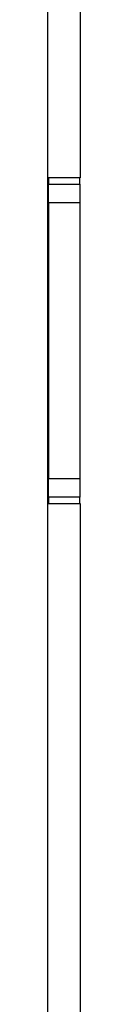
# Paper-space layout 'Sheet2' of a CAD drawing. Header units: millimetres. Extents: x 0 to 420, y 0 to 297.
# Tile 30 of 31: x 341.17 to 342.2, y 166.69 to 198.15. Entities that reach past the tile are written whole.
import ezdxf

# ---------------------------------------------------------------- set-up
doc = ezdxf.new("R2010")
doc.units = ezdxf.units.MM

psp = doc.layouts.new('Sheet2')

# ---------------------------------------------------------------- linework, layer by layer
at = {"color": 7, "linetype": 'Continuous', "lineweight": 25}
for p, q in [((342.196, 215.298), (342.196, 193.098)), ((341.17, 93.898), (341.17, 212.298)), ((342.196, 193.098), (341.17, 193.098)), ((341.192, 193.098), (341.192, 192.898)), ((341.192, 192.898), (342.192, 192.898)), ((341.192, 192.298), (341.192, 192.898)), ((342.192, 192.898), (342.192, 193.098)), ((342.192, 192.898), (342.192, 192.298)), ((342.192, 192.298), (341.192, 192.298)), ((341.192, 192.298), (341.192, 183.498)), ((342.192, 192.298), (342.192, 183.498)), ((341.192, 187.193), (341.17, 187.193)), ((341.17, 183.603), (341.192, 183.603)), ((341.192, 183.498), (342.192, 183.498)), ((341.192, 182.898), (341.192, 183.498)), ((342.192, 183.498), (342.192, 182.898)), ((342.192, 182.898), (341.192, 182.898)), ((341.192, 182.898), (341.192, 182.698)), ((342.192, 182.698), (342.192, 182.898)), ((341.17, 182.698), (342.196, 182.698)), ((342.196, 182.698), (342.196, 92.698))]:
    psp.add_line(p, q, dxfattribs=at)

doc.saveas('drawing.dxf')
